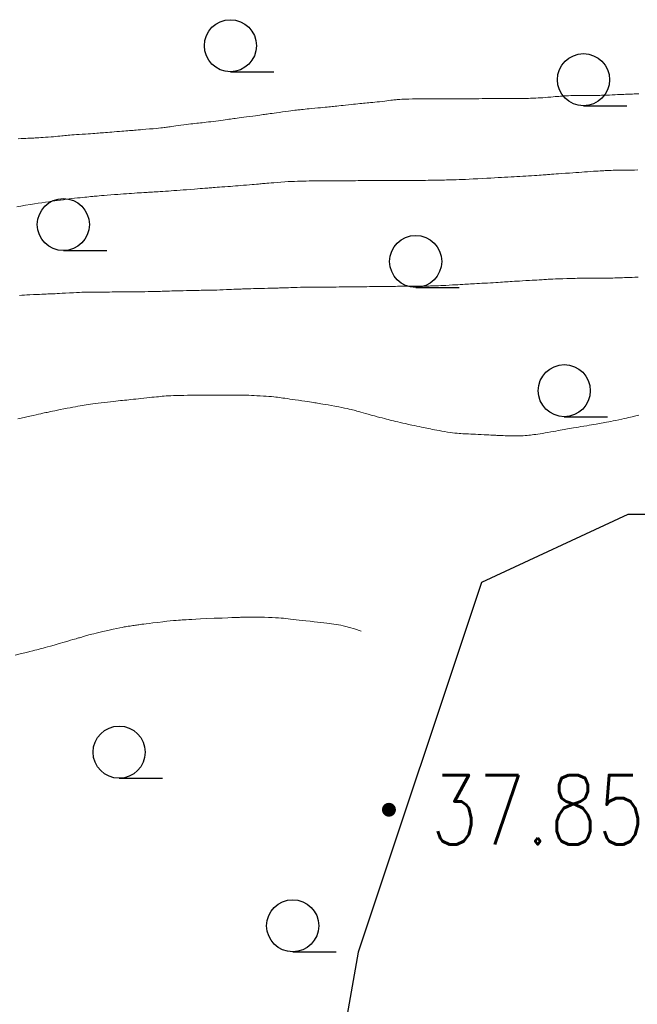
# Model space of a CAD drawing. Extents: x 39508475 to 39522402, y 3783947 to 3795549.
# Tile 30 of 256: x 39510024 to 39510041, y 3794275 to 3794303. Entities that reach past the tile are written whole.
import ezdxf
from ezdxf.enums import TextEntityAlignment as Align

# ---------------------------------------------------------------- set-up
doc = ezdxf.new("R2010")
doc.units = 0
doc.layers.get('0').update_dxf_attribs({"linetype": 'CONTINUOUS'})
for name, color, linetype in [('GCD', 1, 'CONTINUOUS'), ('JCDL_DGX', 30, 'CONTINUOUS'), ('SXSS', 5, 'CONTINUOUS'), ('ZBTZ', 3, 'CONTINUOUS')]:
    doc.layers.add(name, color=color, linetype=linetype)
doc.styles.add('HZ', font='rs', dxfattribs={"width": 0.8, "bigfont": 'hztxt'})
doc.linetypes.add('10411', pattern='A,2,[150,AAA.SHX,S=1,R=0,X=0,Y=1],2,[151,AAA.SHX,S=1,R=0,X=0,Y=3],1e-11', length=4)

# ---------------------------------------------------------------- blocks, each defined once
blk = doc.blocks.new('9330003')
at = {"color": 0}
blk.add_line((0, -0.75), (1.25, -0.75), dxfattribs=at)
blk.add_circle((0, 0), 0.75, dxfattribs=at)
blk = doc.blocks.new('gc200')
at = {"const_width": 0.2}
blk.add_lwpolyline([(-0.1, 0, 1), (0.1, 0, 1)], format="xyb", close=True, dxfattribs=at)

msp = doc.modelspace()

# ---------------------------------------------------------------- linework, layer by layer
at = {"layer": 'JCDL_DGX', "color": 42, "linetype": 'Continuous', "lineweight": 15, "true_color": 0xc28700}
for points in [[(39510023.54666, 3794300.02503), (39510023.6275, 3794300.03107), (39510023.69666, 3794300.03589), (39510023.761, 3794300.04), (39510023.81995, 3794300.04349), (39510023.86886, 3794300.046), (39510023.91148, 3794300.04766), (39510023.95197, 3794300.0487), (39510023.99224, 3794300.04972), (39510024.03404, 3794300.05132), (39510024.0814, 3794300.0537), (39510024.138, 3794300.057), (39510024.19845, 3794300.06079), (39510024.26028, 3794300.065), (39510024.32938, 3794300.07007), (39510024.41117, 3794300.07636), (39510024.49317, 3794300.0828), (39510024.56304, 3794300.08841), (39510024.62633, 3794300.09365), (39510024.689, 3794300.099), (39510024.74823, 3794300.10422), (39510024.79858, 3794300.10895), (39510024.84404, 3794300.11359), (39510024.88891, 3794300.11856), (39510024.93396, 3794300.12352), (39510024.98012, 3794300.12814), (39510025.03178, 3794300.13284), (39510025.093, 3794300.138), (39510025.15837, 3794300.14323), (39510025.22564, 3794300.1482), (39510025.30125, 3794300.15334), (39510025.39109, 3794300.15908), (39510025.4811, 3794300.16477), (39510025.55734, 3794300.16972), (39510025.62581, 3794300.17432), (39510025.693, 3794300.179), (39510025.75641, 3794300.18347), (39510025.81065, 3794300.1873), (39510025.86005, 3794300.19078), (39510025.90924, 3794300.19424), (39510025.95815, 3794300.19772), (39510026.00647, 3794300.20129), (39510026.05868, 3794300.20528), (39510026.119, 3794300.21), (39510026.18202, 3794300.21503), (39510026.2444, 3794300.2202), (39510026.31191, 3794300.226), (39510026.38998, 3794300.23288), (39510026.46753, 3794300.23972), (39510026.53305, 3794300.24539), (39510026.59168, 3794300.25033), (39510026.649, 3794300.255), (39510026.70251, 3794300.25928), (39510026.74683, 3794300.26271), (39510026.78535, 3794300.26554), (39510026.82183, 3794300.26808), (39510026.85868, 3794300.27065), (39510026.89858, 3794300.27363), (39510026.94551, 3794300.27732), (39510027.003, 3794300.282), (39510027.06695, 3794300.28727), (39510027.13818, 3794300.29319), (39510027.22393, 3794300.30037), (39510027.33052, 3794300.30933), (39510027.43679, 3794300.31839), (39510027.52138, 3794300.32595), (39510027.5904, 3794300.33261), (39510027.651, 3794300.339), (39510027.70467, 3794300.34497), (39510027.74767, 3794300.35005), (39510027.78314, 3794300.35465), (39510027.81471, 3794300.35919), (39510027.84599, 3794300.3638), (39510027.8804, 3794300.36866), (39510027.92138, 3794300.37426), (39510027.972, 3794300.381), (39510028.02723, 3794300.38836), (39510028.08553, 3794300.39624), (39510028.15262, 3794300.40544), (39510028.23361, 3794300.41664), (39510028.31557, 3794300.42792), (39510028.38627, 3794300.4374), (39510028.4514, 3794300.44583), (39510028.517, 3794300.454), (39510028.57996, 3794300.46164), (39510028.63515, 3794300.46803), (39510028.6871, 3794300.4737), (39510028.74055, 3794300.47917), (39510028.79399, 3794300.48462), (39510028.84593, 3794300.49023), (39510028.90109, 3794300.49652), (39510028.964, 3794300.504), (39510029.02921, 3794300.51191), (39510029.09302, 3794300.51985), (39510029.16128, 3794300.52855), (39510029.23954, 3794300.5387), (39510029.31749, 3794300.54889), (39510029.38457, 3794300.55769), (39510029.44616, 3794300.56581), (39510029.508, 3794300.574), (39510029.56677, 3794300.58183), (39510029.61682, 3794300.58856), (39510029.66212, 3794300.59476), (39510029.70694, 3794300.60098), (39510029.75195, 3794300.60725), (39510029.79793, 3794300.61362), (39510029.84927, 3794300.62068), (39510029.91, 3794300.629), (39510029.97502, 3794300.63789), (39510030.0425, 3794300.64711), (39510030.11894, 3794300.65754), (39510030.21027, 3794300.66998), (39510030.30123, 3794300.68239), (39510030.37625, 3794300.69266), (39510030.44105, 3794300.70157), (39510030.502, 3794300.71), (39510030.55791, 3794300.71777), (39510030.60378, 3794300.72419), (39510030.64307, 3794300.72976), (39510030.67968, 3794300.73501), (39510030.71632, 3794300.74027), (39510030.75572, 3794300.74583), (39510030.80179, 3794300.75225), (39510030.858, 3794300.76), (39510030.91964, 3794300.76848), (39510030.98611, 3794300.77762), (39510031.06402, 3794300.78832), (39510031.15922, 3794300.80139), (39510031.25436, 3794300.81439), (39510031.33203, 3794300.82479), (39510031.39804, 3794300.83337), (39510031.459, 3794300.841), (39510031.51445, 3794300.84779), (39510031.5598, 3794300.85324), (39510031.59846, 3794300.85773), (39510031.63426, 3794300.86172), (39510031.67, 3794300.8656), (39510031.7084, 3794300.86969), (39510031.75327, 3794300.87437), (39510031.808, 3794300.88), (39510031.86762, 3794300.88601), (39510031.93086, 3794300.89209), (39510032.00393, 3794300.89881), (39510032.0924, 3794300.90672), (39510032.18127, 3794300.91465), (39510032.25587, 3794300.92147), (39510032.32199, 3794300.92772), (39510032.386, 3794300.934), (39510032.44591, 3794300.93999), (39510032.49665, 3794300.94516), (39510032.54221, 3794300.94994), (39510032.58693, 3794300.95477), (39510032.63152, 3794300.95962), (39510032.67661, 3794300.96447), (39510032.72646, 3794300.96979), (39510032.785, 3794300.976), (39510032.84674, 3794300.98256), (39510032.90856, 3794300.98918), (39510032.97626, 3794300.99651), (39510033.05524, 3794301.00511), (39510033.13442, 3794301.0137), (39510033.20287, 3794301.02099), (39510033.26611, 3794301.02755), (39510033.33, 3794301.034), (39510033.39124, 3794301.04005), (39510033.44452, 3794301.0451), (39510033.49416, 3794301.04954), (39510033.54474, 3794301.05381), (39510033.59521, 3794301.05808), (39510033.64444, 3794301.06259), (39510033.69694, 3794301.06776), (39510033.757, 3794301.074), (39510033.81958, 3794301.08074), (39510033.88154, 3794301.08778), (39510033.94865, 3794301.09582), (39510034.02629, 3794301.10546), (39510034.10311, 3794301.11503), (39510034.16713, 3794301.12274), (39510034.22328, 3794301.12918), (39510034.277, 3794301.135), (39510034.32652, 3794301.14027), (39510034.36688, 3794301.14466), (39510034.40111, 3794301.14851), (39510034.43262, 3794301.15219), (39510034.46443, 3794301.15567), (39510034.49978, 3794301.15879), (39510034.54226, 3794301.16181), (39510034.595, 3794301.165), (39510034.65418, 3794301.16802), (39510034.72086, 3794301.17041), (39510034.80187, 3794301.17234), (39510034.90313, 3794301.17402), (39510035.00474, 3794301.17548), (39510035.08703, 3794301.17657), (39510035.15613, 3794301.17738), (39510035.219, 3794301.178), (39510035.27579, 3794301.17844), (39510035.32208, 3794301.17858), (39510035.36132, 3794301.17841), (39510035.39745, 3794301.17795), (39510035.43349, 3794301.17744), (39510035.47241, 3794301.17713), (39510035.51811, 3794301.17699), (39510035.574, 3794301.177), (39510035.63524, 3794301.17711), (39510035.70101, 3794301.17735), (39510035.77784, 3794301.17776), (39510035.87151, 3794301.17834), (39510035.96523, 3794301.17894), (39510036.04222, 3794301.1794), (39510036.1083, 3794301.17974), (39510036.17, 3794301.18), (39510036.22648, 3794301.18021), (39510036.27295, 3794301.18036), (39510036.31293, 3794301.18045), (39510036.35036, 3794301.1805), (39510036.38776, 3794301.18055), (39510036.42761, 3794301.18064), (39510036.47386, 3794301.18079), (39510036.53, 3794301.181), (39510036.59097, 3794301.18125), (39510036.65535, 3794301.18155), (39510036.72943, 3794301.18193), (39510036.81888, 3794301.18242), (39510036.90869, 3794301.18291), (39510036.98414, 3794301.18332), (39510037.0511, 3794301.18367), (39510037.116, 3794301.184), (39510037.17677, 3794301.1843), (39510037.22823, 3794301.18456), (39510037.27443, 3794301.18478), (39510037.31975, 3794301.185), (39510037.36496, 3794301.18521), (39510037.41074, 3794301.18544), (39510037.46142, 3794301.18569), (39510037.521, 3794301.186), (39510037.58385, 3794301.18629), (39510037.64681, 3794301.18651), (39510037.71576, 3794301.18665), (39510037.7962, 3794301.18673), (39510037.87694, 3794301.18689), (39510037.94699, 3794301.18728), (39510038.01201, 3794301.18798), (39510038.078, 3794301.189), (39510038.14142, 3794301.19011), (39510038.19678, 3794301.19113), (39510038.2486, 3794301.19215), (39510038.30161, 3794301.19326), (39510038.35457, 3794301.19456), (39510038.40618, 3794301.19632), (39510038.46116, 3794301.19875), (39510038.524, 3794301.202), (39510038.58948, 3794301.20579), (39510038.65438, 3794301.21026), (39510038.72471, 3794301.21589), (39510038.80614, 3794301.22307), (39510038.88672, 3794301.23028), (39510038.95385, 3794301.23605), (39510039.01271, 3794301.24079), (39510039.069, 3794301.245), (39510039.12089, 3794301.24879), (39510039.16322, 3794301.25197), (39510039.19916, 3794301.25479), (39510039.23231, 3794301.25751), (39510039.26573, 3794301.2601), (39510039.30273, 3794301.26241), (39510039.34706, 3794301.26465), (39510039.402, 3794301.267), (39510039.46355, 3794301.26922), (39510039.53273, 3794301.27095), (39510039.61664, 3794301.27232), (39510039.72139, 3794301.27347), (39510039.82633, 3794301.27449), (39510039.91093, 3794301.27537), (39510039.98144, 3794301.27618), (39510040.045, 3794301.277), (39510040.10223, 3794301.27772), (39510040.14895, 3794301.27817), (39510040.18867, 3794301.27835), (39510040.22535, 3794301.27832), (39510040.26168, 3794301.27835), (39510040.30013, 3794301.27876), (39510040.34444, 3794301.27963), (39510040.398, 3794301.281), (39510040.45547, 3794301.28272), (39510040.51447, 3794301.28489), (39510040.58063, 3794301.28778), (39510040.65912, 3794301.29156), (39510040.73813, 3794301.29542), (39510040.80624, 3794301.29862), (39510040.86892, 3794301.30139), (39510040.932, 3794301.304), (39510040.99231, 3794301.30644), (39510041.04459, 3794301.30858), (39510041.09307, 3794301.31057), (39510041.14221, 3794301.3126), (39510041.19148, 3794301.31458), (39510041.24038, 3794301.31638), (39510041.29347, 3794301.31813), (39510041.355, 3794301.32), (39510041.41965, 3794301.32183)], [(39510041.39331, 3794299.12877), (39510041.303, 3794299.128), (39510041.21517, 3794299.12716), (39510041.1344, 3794299.12633), (39510041.0537, 3794299.12543), (39510040.96611, 3794299.12439), (39510040.88085, 3794299.12327), (39510040.80892, 3794299.12207), (39510040.74468, 3794299.12068), (39510040.682, 3794299.119), (39510040.62369, 3794299.11727), (39510040.57587, 3794299.11571), (39510040.53493, 3794299.1142), (39510040.49681, 3794299.11259), (39510040.4587, 3794299.11085), (39510040.41782, 3794299.1088), (39510040.37012, 3794299.10625), (39510040.312, 3794299.103), (39510040.24956, 3794299.09934), (39510040.18564, 3794299.09522), (39510040.11415, 3794299.09024), (39510040.02948, 3794299.08401), (39510039.94256, 3794299.07756), (39510039.86261, 3794299.07174), (39510039.78273, 3794299.06606), (39510039.696, 3794299.06), (39510039.60696, 3794299.05384), (39510039.51841, 3794299.04774), (39510039.42209, 3794299.04116), (39510039.31027, 3794299.03355), (39510039.20051, 3794299.02607), (39510039.1119, 3794299.01997), (39510039.0379, 3794299.01478), (39510038.971, 3794299.01), (39510038.91101, 3794299.00564), (39510038.86297, 3794299.00205), (39510038.82335, 3794298.99896), (39510038.78811, 3794298.99605), (39510038.75317, 3794298.99319), (39510038.71468, 3794298.99024), (39510038.66876, 3794298.98693), (39510038.612, 3794298.983), (39510038.55064, 3794298.97885), (39510038.48744, 3794298.97474), (39510038.41633, 3794298.97027), (39510038.33179, 3794298.9651), (39510038.24487, 3794298.95982), (39510038.16487, 3794298.95499), (39510038.08489, 3794298.95019), (39510037.998, 3794298.945), (39510037.91055, 3794298.93979), (39510037.82845, 3794298.93494), (39510037.74445, 3794298.93002), (39510037.65145, 3794298.9246), (39510037.55677, 3794298.91913), (39510037.46648, 3794298.91401), (39510037.3725, 3794298.90878), (39510037.267, 3794298.903), (39510037.1573, 3794298.89703), (39510037.04758, 3794298.89107), (39510036.92757, 3794298.88458), (39510036.7877, 3794298.87702), (39510036.64904, 3794298.86964), (39510036.53362, 3794298.8638), (39510036.43254, 3794298.85909), (39510036.336, 3794298.855), (39510036.24525, 3794298.85141), (39510036.16593, 3794298.84855), (39510036.09155, 3794298.84622), (39510036.01533, 3794298.84417), (39510035.94217, 3794298.84233), (39510035.8793, 3794298.84077), (39510035.82171, 3794298.83937), (39510035.764, 3794298.838), (39510035.70995, 3794298.83675), (39510035.66607, 3794298.83578), (39510035.6291, 3794298.83504), (39510035.59532, 3794298.83444), (39510035.56116, 3794298.83389), (39510035.52275, 3794298.83334), (39510035.47617, 3794298.83272), (39510035.418, 3794298.832), (39510035.35292, 3794298.83126), (39510035.28039, 3794298.83059), (39510035.19302, 3794298.82993), (39510035.08437, 3794298.82921), (39510034.97375, 3794298.82852), (39510034.87895, 3794298.82795), (39510034.7924, 3794298.82746), (39510034.706, 3794298.827), (39510034.62217, 3794298.82658), (39510034.54526, 3794298.82625), (39510034.46865, 3794298.82598), (39510034.3857, 3794298.82575), (39510034.30503, 3794298.82554), (39510034.23699, 3794298.82536), (39510034.17624, 3794298.82518), (39510034.117, 3794298.825), (39510034.06191, 3794298.82483), (39510034.01678, 3794298.82471), (39510033.97821, 3794298.82461), (39510033.94236, 3794298.82455), (39510033.90653, 3794298.82448), (39510033.868, 3794298.82437), (39510033.82295, 3794298.82421), (39510033.768, 3794298.824), (39510033.70892, 3794298.82375), (39510033.6484, 3794298.82345), (39510033.58065, 3794298.82308), (39510033.50037, 3794298.8226), (39510033.41789, 3794298.82211), (39510033.34188, 3794298.82171), (39510033.26578, 3794298.82135), (39510033.183, 3794298.821), (39510033.09795, 3794298.82069), (39510033.01331, 3794298.82044), (39510032.9212, 3794298.82025), (39510032.81423, 3794298.8201), (39510032.70904, 3794298.81993), (39510032.62366, 3794298.81971), (39510032.55173, 3794298.81941), (39510032.486, 3794298.819), (39510032.42674, 3794298.81857), (39510032.3791, 3794298.8182), (39510032.33957, 3794298.81785), (39510032.30413, 3794298.8175), (39510032.2689, 3794298.8171), (39510032.23016, 3794298.81658), (39510032.184, 3794298.8159), (39510032.127, 3794298.815), (39510032.06532, 3794298.81405), (39510032.00156, 3794298.81317), (39510031.92961, 3794298.81229), (39510031.84388, 3794298.81133), (39510031.75572, 3794298.81011), (39510031.67468, 3794298.80829), (39510031.59377, 3794298.80564), (39510031.506, 3794298.802), (39510031.41584, 3794298.79771), (39510031.32596, 3794298.79264), (39510031.22799, 3794298.78625), (39510031.11407, 3794298.77809), (39510031.00223, 3794298.76983), (39510030.91204, 3794298.76308), (39510030.83684, 3794298.75733), (39510030.769, 3794298.752), (39510030.7082, 3794298.7471), (39510030.65943, 3794298.74295), (39510030.61912, 3794298.73922), (39510030.58315, 3794298.73555), (39510030.54757, 3794298.73189), (39510030.5087, 3794298.72814), (39510030.46266, 3794298.72395), (39510030.406, 3794298.719), (39510030.34473, 3794298.71374), (39510030.28139, 3794298.7084), (39510030.20988, 3794298.70247), (39510030.12464, 3794298.69549), (39510030.03785, 3794298.68842), (39510029.96048, 3794298.68217), (39510029.88608, 3794298.6762), (39510029.808, 3794298.67), (39510029.73012, 3794298.66385), (39510029.65648, 3794298.65812), (39510029.58053, 3794298.65228), (39510029.49589, 3794298.64586), (39510029.41286, 3794298.63958), (39510029.34292, 3794298.63429), (39510029.28062, 3794298.62958), (39510029.22, 3794298.625), (39510029.16378, 3794298.62076), (39510029.11802, 3794298.61734), (39510029.07929, 3794298.61449), (39510029.04373, 3794298.61192), (39510029.00774, 3794298.6093), (39510028.96745, 3794298.60631), (39510028.91873, 3794298.60263), (39510028.858, 3794298.598), (39510028.79014, 3794298.59276), (39510028.71462, 3794298.58682), (39510028.62375, 3794298.57955), (39510028.51084, 3794298.57043), (39510028.39597, 3794298.56119), (39510028.29768, 3794298.55345), (39510028.20816, 3794298.5466), (39510028.119, 3794298.54), (39510028.03261, 3794298.53372), (39510027.95349, 3794298.52809), (39510027.87483, 3794298.52264), (39510027.78981, 3794298.51689), (39510027.70719, 3794298.51137), (39510027.63755, 3794298.50679), (39510027.57547, 3794298.50279), (39510027.515, 3794298.499), (39510027.45879, 3794298.49556), (39510027.41272, 3794298.49288), (39510027.37331, 3794298.49078), (39510027.33666, 3794298.48903), (39510027.30007, 3794298.48727), (39510027.26094, 3794298.48516), (39510027.2154, 3794298.48247), (39510027.16, 3794298.479), (39510027.10066, 3794298.47518), (39510027.04032, 3794298.47114), (39510026.97326, 3794298.46648), (39510026.8942, 3794298.46087), (39510026.813, 3794298.45504), (39510026.7379, 3794298.4496), (39510026.6624, 3794298.44408), (39510026.58, 3794298.438), (39510026.49515, 3794298.4317), (39510026.41044, 3794298.42535), (39510026.31797, 3794298.41835), (39510026.21035, 3794298.41015), (39510026.1045, 3794298.40203), (39510026.01873, 3794298.39531), (39510025.94665, 3794298.38949), (39510025.881, 3794298.384), (39510025.82187, 3794298.37897), (39510025.77428, 3794298.37486), (39510025.73473, 3794298.37137), (39510025.69918, 3794298.36816), (39510025.66392, 3794298.36488), (39510025.62547, 3794298.36118), (39510025.57996, 3794298.35666), (39510025.524, 3794298.351), (39510025.46372, 3794298.34484), (39510025.40198, 3794298.33843), (39510025.33291, 3794298.33116), (39510025.25107, 3794298.32247), (39510025.16707, 3794298.31339), (39510025.08983, 3794298.30463), (39510025.0127, 3794298.29543), (39510024.929, 3794298.285), (39510024.84492, 3794298.27425), (39510024.76637, 3794298.26384), (39510024.68644, 3794298.25281), (39510024.59835, 3794298.24027), (39510024.50859, 3794298.2273), (39510024.42241, 3794298.21469), (39510024.33204, 3794298.20129), (39510024.23, 3794298.186), (39510024.12344, 3794298.16983), (39510024.0161, 3794298.15315), (39510023.8979, 3794298.13433), (39510023.75943, 3794298.11193), (39510023.62199, 3794298.08963), (39510023.50762, 3794298.07117)], [(39510041.4035, 3794296.042), (39510041.30924, 3794296.03868), (39510041.2286, 3794296.03589), (39510041.15515, 3794296.03341), (39510041.082, 3794296.031), (39510041.01253, 3794296.02872), (39510040.95291, 3794296.02675), (39510040.89836, 3794296.02493), (39510040.8438, 3794296.02309), (39510040.78935, 3794296.02132), (39510040.7352, 3794296.0198), (39510040.67633, 3794296.01841), (39510040.608, 3794296.017), (39510040.53622, 3794296.0157), (39510040.46439, 3794296.01468), (39510040.38578, 3794296.01388), (39510040.29412, 3794296.01321), (39510040.20297, 3794296.01261), (39510040.12632, 3794296.01207), (39510040.05817, 3794296.01155), (39510039.992, 3794296.011), (39510039.93038, 3794296.01052), (39510039.87932, 3794296.01025), (39510039.83491, 3794296.01018), (39510039.79281, 3794296.01031), (39510039.75043, 3794296.01036), (39510039.70492, 3794296.01003), (39510039.65178, 3794296.00925), (39510039.587, 3794296.008), (39510039.5156, 3794296.00639), (39510039.43759, 3794296.00429), (39510039.34515, 3794296.00144), (39510039.23138, 3794295.99767), (39510039.11774, 3794295.99375), (39510039.02584, 3794295.99035), (39510038.94885, 3794295.9872), (39510038.879, 3794295.984), (39510038.81604, 3794295.9809), (39510038.76492, 3794295.97813), (39510038.72185, 3794295.97544), (39510038.68249, 3794295.97261), (39510038.64331, 3794295.96972), (39510038.60091, 3794295.96684), (39510038.55105, 3794295.96368), (39510038.49, 3794295.96), (39510038.42346, 3794295.95609), (39510038.35301, 3794295.95205), (39510038.27173, 3794295.9475), (39510038.17342, 3794295.94208), (39510038.07446, 3794295.93661), (39510037.99071, 3794295.93187), (39510037.91561, 3794295.92747), (39510037.842, 3794295.923), (39510037.77256, 3794295.91869), (39510037.7131, 3794295.91486), (39510037.65887, 3794295.91121), (39510037.60481, 3794295.9074), (39510037.55089, 3794295.9036), (39510037.49723, 3794295.89998), (39510037.43883, 3794295.89622), (39510037.371, 3794295.892), (39510037.30004, 3794295.88768), (39510037.22985, 3794295.88352), (39510037.15395, 3794295.87916), (39510037.06621, 3794295.87422), (39510036.9784, 3794295.86931), (39510036.90227, 3794295.86504), (39510036.83164, 3794295.86106), (39510036.76, 3794295.857), (39510036.69133, 3794295.8531), (39510036.63184, 3794295.84973), (39510036.57673, 3794295.8466), (39510036.52091, 3794295.84344), (39510036.465, 3794295.84028), (39510036.40959, 3794295.83718), (39510036.34954, 3794295.83384), (39510036.28, 3794295.83), (39510036.20682, 3794295.82595), (39510036.13307, 3794295.8218), (39510036.05183, 3794295.81718), (39510035.95662, 3794295.81171), (39510035.86216, 3794295.80636), (39510035.7837, 3794295.80216), (39510035.7152, 3794295.79883), (39510035.65, 3794295.796), (39510035.58999, 3794295.79357), (39510035.54099, 3794295.7917), (39510035.49932, 3794295.79028), (39510035.46081, 3794295.78915), (39510035.42202, 3794295.78814), (39510035.37925, 3794295.78717), (39510035.32817, 3794295.78615), (39510035.265, 3794295.785), (39510035.19437, 3794295.78391), (39510035.11526, 3794295.78311), (39510035.01959, 3794295.78255), (39510034.90035, 3794295.78217), (39510034.78103, 3794295.78182), (39510034.68508, 3794295.78137), (39510034.60544, 3794295.78078), (39510034.534, 3794295.78), (39510034.46991, 3794295.77916), (39510034.41786, 3794295.77835), (39510034.37397, 3794295.77748), (39510034.33385, 3794295.77649), (39510034.29405, 3794295.7755), (39510034.25137, 3794295.77464), (39510034.20161, 3794295.77383), (39510034.141, 3794295.773), (39510034.07553, 3794295.77221), (39510034.00753, 3794295.77154), (39510033.93044, 3794295.77094), (39510033.83829, 3794295.77035), (39510033.74536, 3794295.76977), (39510033.66535, 3794295.76922), (39510033.59185, 3794295.76864), (39510033.518, 3794295.768), (39510033.44737, 3794295.76736), (39510033.38594, 3794295.76678), (39510033.32874, 3794295.76624), (39510033.27049, 3794295.76566), (39510033.21219, 3794295.76508), (39510033.15482, 3794295.76448), (39510033.09309, 3794295.7638), (39510033.022, 3794295.763), (39510032.94782, 3794295.76212), (39510032.87449, 3794295.76117), (39510032.79524, 3794295.76003), (39510032.70365, 3794295.75864), (39510032.61224, 3794295.75727), (39510032.53359, 3794295.75626), (39510032.46142, 3794295.75553), (39510032.389, 3794295.755), (39510032.32007, 3794295.75465), (39510032.26103, 3794295.7546), (39510032.20717, 3794295.75487), (39510032.15344, 3794295.75546), (39510032.09963, 3794295.75601), (39510032.04545, 3794295.75613), (39510031.98582, 3794295.75579), (39510031.916, 3794295.755), (39510031.84186, 3794295.75389), (39510031.76601, 3794295.75237), (39510031.68123, 3794295.75026), (39510031.58087, 3794295.74742), (39510031.48122, 3794295.7445), (39510031.39914, 3794295.74208), (39510031.32839, 3794295.73998), (39510031.262, 3794295.738), (39510031.20129, 3794295.73615), (39510031.15187, 3794295.73453), (39510031.11006, 3794295.73303), (39510031.07166, 3794295.73149), (39510031.03312, 3794295.72996), (39510030.99075, 3794295.72845), (39510030.9403, 3794295.72684), (39510030.878, 3794295.725), (39510030.80881, 3794295.72307), (39510030.73248, 3794295.72116), (39510030.64128, 3794295.71908), (39510030.52846, 3794295.71667), (39510030.41538, 3794295.71424), (39510030.3232, 3794295.7121), (39510030.24501, 3794295.71008), (39510030.173, 3794295.708), (39510030.10747, 3794295.70598), (39510030.05362, 3794295.70423), (39510030.00737, 3794295.70258), (39510029.96414, 3794295.7009), (39510029.92113, 3794295.69918), (39510029.87565, 3794295.6974), (39510029.82328, 3794295.69539), (39510029.76, 3794295.693), (39510029.69191, 3794295.69038), (39510029.62145, 3794295.68752), (39510029.54186, 3794295.68414), (39510029.44694, 3794295.67999), (39510029.35142, 3794295.67588), (39510029.26952, 3794295.67267), (39510029.19471, 3794295.67013), (39510029.12, 3794295.668), (39510029.04885, 3794295.66622), (39510028.9874, 3794295.66501), (39510028.93071, 3794295.66431), (39510028.87352, 3794295.66401), (39510028.81628, 3794295.66375), (39510028.75942, 3794295.66321), (39510028.69765, 3794295.66231), (39510028.626, 3794295.661), (39510028.55078, 3794295.65949), (39510028.47559, 3794295.65786), (39510028.39341, 3794295.65593), (39510028.29767, 3794295.65357), (39510028.20218, 3794295.65115), (39510028.12094, 3794295.64903), (39510028.04752, 3794295.64704), (39510027.975, 3794295.645), (39510027.90656, 3794295.64299), (39510027.84848, 3794295.64112), (39510027.79618, 3794295.63924), (39510027.7447, 3794295.63719), (39510027.69325, 3794295.63516), (39510027.64105, 3794295.63338), (39510027.58315, 3794295.63171), (39510027.515, 3794295.63), (39510027.44284, 3794295.62835), (39510027.36988, 3794295.62691), (39510027.28926, 3794295.62557), (39510027.19459, 3794295.6242), (39510027.09977, 3794295.62291), (39510027.01862, 3794295.62183), (39510026.94468, 3794295.6209), (39510026.871, 3794295.62), (39510026.80095, 3794295.61918), (39510026.74062, 3794295.61854), (39510026.68516, 3794295.61802), (39510026.62942, 3794295.61757), (39510026.57386, 3794295.61716), (39510026.5191, 3794295.61678), (39510026.46007, 3794295.61641), (39510026.392, 3794295.616), (39510026.32092, 3794295.61563), (39510026.25059, 3794295.6154), (39510026.17449, 3794295.6153), (39510026.08648, 3794295.61531), (39510025.99896, 3794295.61528), (39510025.92469, 3794295.61508), (39510025.85782, 3794295.61466), (39510025.792, 3794295.614), (39510025.73028, 3794295.61329), (39510025.6788, 3794295.61269), (39510025.63358, 3794295.61214), (39510025.59024, 3794295.61159), (39510025.54652, 3794295.61089), (39510025.49989, 3794295.60982), (39510025.44575, 3794295.60822), (39510025.38, 3794295.606), (39510025.30758, 3794295.60326), (39510025.22838, 3794295.59969), (39510025.13447, 3794295.59491), (39510025.01884, 3794295.58858), (39510024.90357, 3794295.58219), (39510024.81104, 3794295.57722), (39510024.73446, 3794295.57329), (39510024.666, 3794295.57), (39510024.60482, 3794295.56718), (39510024.55557, 3794295.565), (39510024.51462, 3794295.56333), (39510024.47781, 3794295.56197), (39510024.44119, 3794295.56061), (39510024.40096, 3794295.55895), (39510024.35309, 3794295.55679), (39510024.294, 3794295.554), (39510024.22919, 3794295.5509), (39510024.15982, 3794295.54759), (39510024.07905, 3794295.54375), (39510023.98075, 3794295.53908), (39510023.88167, 3794295.53423), (39510023.79799, 3794295.52969), (39510023.72314, 3794295.52508), (39510023.65, 3794295.52), (39510023.58104, 3794295.51486)], [(39510041.42541, 3794292.07303), (39510041.3791, 3794292.06096), (39510041.3396, 3794292.05088), (39510041.30297, 3794292.04179), (39510041.26647, 3794292.03288), (39510041.22748, 3794292.02354), (39510041.18213, 3794292.01285), (39510041.127, 3794292), (39510041.0673, 3794291.98622), (39510041.0048, 3794291.97206), (39510040.93343, 3794291.95618), (39510040.84769, 3794291.93732), (39510040.76141, 3794291.91852), (39510040.68798, 3794291.90286), (39510040.6216, 3794291.88913), (39510040.556, 3794291.876), (39510040.49391, 3794291.86384), (39510040.44069, 3794291.85374), (39510040.39212, 3794291.84493), (39510040.34363, 3794291.83656), (39510040.29508, 3794291.82831), (39510040.2463, 3794291.81998), (39510040.19269, 3794291.81079), (39510040.13, 3794291.8), (39510040.06393, 3794291.7887), (39510039.99764, 3794291.77758), (39510039.92491, 3794291.7656), (39510039.83996, 3794291.75182), (39510039.75483, 3794291.738), (39510039.68145, 3794291.72593), (39510039.61394, 3794291.7146), (39510039.546, 3794291.703), (39510039.4811, 3794291.69179), (39510039.42498, 3794291.68195), (39510039.37312, 3794291.67267), (39510039.32071, 3794291.66311), (39510039.26833, 3794291.65355), (39510039.21656, 3794291.64423), (39510039.16063, 3794291.63432), (39510039.096, 3794291.623), (39510039.02845, 3794291.61116), (39510038.96154, 3794291.59929), (39510038.88906, 3794291.58628), (39510038.80518, 3794291.57109), (39510038.72146, 3794291.55611), (39510038.64959, 3794291.5439), (39510038.58381, 3794291.53354), (39510038.518, 3794291.524), (39510038.45542, 3794291.51527), (39510038.40179, 3794291.50793), (39510038.35284, 3794291.50143), (39510038.30398, 3794291.49513), (39510038.25511, 3794291.4893), (39510038.20617, 3794291.48458), (39510038.15256, 3794291.48062), (39510038.09, 3794291.477), (39510038.02388, 3794291.47402), (39510037.95689, 3794291.47246), (39510037.88268, 3794291.47227), (39510037.79541, 3794291.47333), (39510037.70871, 3794291.47481), (39510037.6367, 3794291.47617), (39510037.57384, 3794291.47753), (39510037.514, 3794291.479), (39510037.45878, 3794291.48054), (39510037.41328, 3794291.48216), (39510037.37401, 3794291.48402), (39510037.33714, 3794291.48626), (39510037.30025, 3794291.48862), (39510037.26094, 3794291.49089), (39510037.21535, 3794291.49328), (39510037.16, 3794291.496), (39510037.10006, 3794291.49886), (39510037.03722, 3794291.5018), (39510036.96535, 3794291.5051), (39510036.87895, 3794291.50901), (39510036.79175, 3794291.513), (39510036.71692, 3794291.51663), (39510036.64847, 3794291.52019), (39510036.58, 3794291.524), (39510036.51466, 3794291.52765), (39510036.45793, 3794291.53062), (39510036.40523, 3794291.53312), (39510036.3517, 3794291.5354), (39510036.29814, 3794291.53801), (39510036.24538, 3794291.5417), (39510036.18853, 3794291.54692), (39510036.123, 3794291.554), (39510036.0546, 3794291.56214), (39510035.98697, 3794291.57137), (39510035.91387, 3794291.58261), (39510035.82938, 3794291.5967), (39510035.74499, 3794291.61117), (39510035.67225, 3794291.62384), (39510035.60533, 3794291.63576), (39510035.538, 3794291.648), (39510035.47383, 3794291.65989), (39510035.4188, 3794291.6705), (39510035.36849, 3794291.6807), (39510035.31821, 3794291.69141), (39510035.26783, 3794291.70231), (39510035.21712, 3794291.7132), (39510035.16132, 3794291.72512), (39510035.096, 3794291.739), (39510035.027, 3794291.75367), (39510034.95737, 3794291.76852), (39510034.88055, 3794291.78497), (39510034.79047, 3794291.80431), (39510034.7003, 3794291.8238), (39510034.62316, 3794291.84081), (39510034.55293, 3794291.85672), (39510034.483, 3794291.873), (39510034.41665, 3794291.88868), (39510034.35986, 3794291.90234), (39510034.3081, 3794291.91509), (39510034.25652, 3794291.92811), (39510034.20494, 3794291.94129), (39510034.15318, 3794291.95467), (39510034.09637, 3794291.96952), (39510034.03, 3794291.987), (39510033.95983, 3794292.00569), (39510033.88877, 3794292.02507), (39510033.8101, 3794292.04701), (39510033.7176, 3794292.07321), (39510033.62553, 3794292.09931), (39510033.54848, 3794292.12084), (39510033.48049, 3794292.13947), (39510033.415, 3794292.157), (39510033.35424, 3794292.17315), (39510033.30402, 3794292.18658), (39510033.26051, 3794292.19831), (39510033.21944, 3794292.20949), (39510033.17811, 3794292.2205), (39510033.13363, 3794292.23157), (39510033.08156, 3794292.24375), (39510033.018, 3794292.258), (39510032.94799, 3794292.27315), (39510032.87174, 3794292.28871), (39510032.78159, 3794292.30617), (39510032.67082, 3794292.32689), (39510032.56011, 3794292.34731), (39510032.47019, 3794292.36364), (39510032.39436, 3794292.37708), (39510032.325, 3794292.389), (39510032.26218, 3794292.39954), (39510032.2109, 3794292.40781), (39510032.16731, 3794292.41439), (39510032.12705, 3794292.41997), (39510032.08698, 3794292.42543), (39510032.04403, 3794292.43151), (39510031.99397, 3794292.43886), (39510031.933, 3794292.448), (39510031.86685, 3794292.45802), (39510031.7973, 3794292.46866), (39510031.71758, 3794292.48098), (39510031.62158, 3794292.4959), (39510031.52504, 3794292.51083), (39510031.4433, 3794292.52318), (39510031.36995, 3794292.53388), (39510031.298, 3794292.544), (39510031.23021, 3794292.55341), (39510031.17249, 3794292.56145), (39510031.12025, 3794292.56876), (39510031.06858, 3794292.57603), (39510031.01685, 3794292.58304), (39510030.96442, 3794292.58935), (39510030.90633, 3794292.59548), (39510030.838, 3794292.602), (39510030.76566, 3794292.60837), (39510030.69253, 3794292.61394), (39510030.6117, 3794292.6192), (39510030.51679, 3794292.6246), (39510030.42167, 3794292.62968), (39510030.34009, 3794292.63374), (39510030.26552, 3794292.63706), (39510030.191, 3794292.64), (39510030.12005, 3794292.64253), (39510030.0589, 3794292.64432), (39510030.00263, 3794292.64548), (39510029.94602, 3794292.64616), (39510029.8895, 3794292.64665), (39510029.83355, 3794292.64709), (39510029.77302, 3794292.64753), (39510029.703, 3794292.648), (39510029.62959, 3794292.64838), (39510029.55631, 3794292.64846), (39510029.47631, 3794292.64824), (39510029.38319, 3794292.6477), (39510029.29068, 3794292.64711), (39510029.21295, 3794292.64665), (39510029.14393, 3794292.64629), (39510029.077, 3794292.646), (39510029.01475, 3794292.64577), (39510028.96329, 3794292.64562), (39510028.91869, 3794292.64557), (39510028.87658, 3794292.64558), (39510028.83415, 3794292.64555), (39510028.78837, 3794292.6453), (39510028.73466, 3794292.64479), (39510028.669, 3794292.644), (39510028.59676, 3794292.64308), (39510028.51834, 3794292.64207), (39510028.42592, 3794292.64088), (39510028.31256, 3794292.63942), (39510028.19858, 3794292.6377), (39510028.10381, 3794292.63554), (39510028.02097, 3794292.63271), (39510027.942, 3794292.629), (39510027.86852, 3794292.62499), (39510027.80632, 3794292.62099), (39510027.75049, 3794292.61664), (39510027.69574, 3794292.61158), (39510027.6415, 3794292.6063), (39510027.58759, 3794292.60109), (39510027.52899, 3794292.59548), (39510027.461, 3794292.589), (39510027.39027, 3794292.58215), (39510027.32136, 3794292.57514), (39510027.248, 3794292.56729), (39510027.16418, 3794292.55799), (39510027.08016, 3794292.5486), (39510027.00608, 3794292.54043), (39510026.93581, 3794292.53279), (39510026.863, 3794292.525), (39510026.79236, 3794292.51751), (39510026.73024, 3794292.51099), (39510026.67154, 3794292.50492), (39510026.61091, 3794292.49874), (39510026.55003, 3794292.49249), (39510026.49036, 3794292.48618), (39510026.42641, 3794292.4792), (39510026.353, 3794292.471), (39510026.27648, 3794292.46239), (39510026.20085, 3794292.45386), (39510026.11913, 3794292.44461), (39510026.02471, 3794292.4339), (39510025.93033, 3794292.42302), (39510025.8487, 3794292.41314), (39510025.77325, 3794292.40342), (39510025.697, 3794292.393), (39510025.62404, 3794292.38272), (39510025.56098, 3794292.37352), (39510025.50273, 3794292.36464), (39510025.4439, 3794292.35527), (39510025.38507, 3794292.34566), (39510025.32685, 3794292.33585), (39510025.26386, 3794292.32492), (39510025.191, 3794292.312), (39510025.11445, 3794292.29815), (39510025.03759, 3794292.28372), (39510024.9532, 3794292.26731), (39510024.85456, 3794292.24765), (39510024.75672, 3794292.22798), (39510024.6753, 3794292.21152), (39510024.60403, 3794292.19699), (39510024.536, 3794292.183), (39510024.47328, 3794292.17001), (39510024.42197, 3794292.15924), (39510024.3782, 3794292.14987), (39510024.33762, 3794292.14099), (39510024.29677, 3794292.13197), (39510024.25196, 3794292.12211), (39510024.19869, 3794292.11041), (39510024.133, 3794292.096), (39510024.05971, 3794292.07994), (39510023.97791, 3794292.06202), (39510023.87925, 3794292.04043), (39510023.75649, 3794292.01359), (39510023.63387, 3794291.98664), (39510023.53571, 3794291.96469)], [(39510033.42614, 3794285.8525), (39510033.23594, 3794285.91254), (39510033.09247, 3794285.95602), (39510032.98616, 3794285.98563), (39510032.905, 3794286.005), (39510032.83526, 3794286.01957), (39510032.77184, 3794286.03119), (39510032.70931, 3794286.04068), (39510032.64222, 3794286.04904), (39510032.57383, 3794286.05704), (39510032.50642, 3794286.06519), (39510032.43377, 3794286.07428), (39510032.35, 3794286.085), (39510032.26162, 3794286.0962), (39510032.17166, 3794286.10709), (39510032.07159, 3794286.11865), (39510031.95351, 3794286.13184), (39510031.83513, 3794286.1449), (39510031.73388, 3794286.15602), (39510031.64173, 3794286.16607), (39510031.55, 3794286.176), (39510031.46302, 3794286.1855), (39510031.38867, 3794286.19395), (39510031.32105, 3794286.20205), (39510031.25379, 3794286.21053), (39510031.18634, 3794286.21865), (39510031.11795, 3794286.22541), (39510031.04217, 3794286.23134), (39510030.953, 3794286.237), (39510030.85703, 3794286.24205), (39510030.75569, 3794286.24567), (39510030.63908, 3794286.2481), (39510030.49828, 3794286.24962), (39510030.36007, 3794286.25065), (39510030.25316, 3794286.2512), (39510030.17013, 3794286.25131), (39510030.102, 3794286.251), (39510030.04449, 3794286.2505), (39510030.00133, 3794286.24986), (39510029.96966, 3794286.24902), (39510029.94589, 3794286.24792), (39510029.92164, 3794286.24665), (39510029.88818, 3794286.24517), (39510029.84165, 3794286.24333), (39510029.779, 3794286.241), (39510029.69789, 3794286.23795), (39510029.58201, 3794286.23344), (39510029.41769, 3794286.2269), (39510029.19439, 3794286.21794), (39510028.96849, 3794286.20872), (39510028.79441, 3794286.20121), (39510028.66012, 3794286.19485), (39510028.551, 3794286.189), (39510028.45799, 3794286.1837), (39510028.38417, 3794286.17937), (39510028.32422, 3794286.1757), (39510028.2719, 3794286.17231), (39510028.22057, 3794286.16872), (39510028.16431, 3794286.16428), (39510028.09744, 3794286.15851), (39510028.015, 3794286.151), (39510027.92399, 3794286.14229), (39510027.82494, 3794286.13198), (39510027.70792, 3794286.11899), (39510027.5642, 3794286.10238), (39510027.42267, 3794286.08579), (39510027.31389, 3794286.07283), (39510027.23037, 3794286.0626), (39510027.163, 3794286.054), (39510027.1056, 3794286.04646), (39510027.05957, 3794286.04019), (39510027.02153, 3794286.03473), (39510026.98758, 3794286.02953), (39510026.95527, 3794286.02446), (39510026.92334, 3794286.01948), (39510026.88884, 3794286.01414), (39510026.849, 3794286.008), (39510026.80918, 3794286.00192), (39510026.7748, 3794285.9968), (39510026.74307, 3794285.99224), (39510026.71105, 3794285.98781), (39510026.67753, 3794285.98296), (39510026.64014, 3794285.9768), (39510026.59507, 3794285.96867), (39510026.539, 3794285.958), (39510026.47245, 3794285.94472), (39510026.38801, 3794285.92678), (39510026.27631, 3794285.90212), (39510026.12977, 3794285.86912), (39510025.98325, 3794285.83584), (39510025.87163, 3794285.81014), (39510025.78733, 3794285.79025), (39510025.721, 3794285.774), (39510025.66518, 3794285.75995), (39510025.62034, 3794285.74833), (39510025.58321, 3794285.73824), (39510025.54999, 3794285.72869), (39510025.51835, 3794285.71944), (39510025.4872, 3794285.71045), (39510025.45365, 3794285.7009), (39510025.415, 3794285.69), (39510025.37643, 3794285.67913), (39510025.34322, 3794285.6697), (39510025.3127, 3794285.66092), (39510025.28203, 3794285.65201), (39510025.2499, 3794285.64265), (39510025.21389, 3794285.63221), (39510025.17032, 3794285.61964), (39510025.116, 3794285.604), (39510025.05174, 3794285.58547), (39510024.97086, 3794285.56202), (39510024.86442, 3794285.53105), (39510024.72517, 3794285.49047), (39510024.58529, 3794285.4498), (39510024.47647, 3794285.41851), (39510024.39109, 3794285.39445), (39510024.32, 3794285.375), (39510024.2591, 3794285.35868), (39510024.21202, 3794285.34637), (39510024.17547, 3794285.33726), (39510024.14551, 3794285.33031), (39510024.11519, 3794285.32334), (39510024.07731, 3794285.31413), (39510024.02771, 3794285.30162), (39510023.963, 3794285.285), (39510023.88419, 3794285.26458), (39510023.78165, 3794285.23782), (39510023.64386, 3794285.20169), (39510023.46157, 3794285.15379)]]:
    msp.add_lwpolyline(points, dxfattribs=at)
at = {"layer": 'SXSS', "linetype": '10411', "flags": 128}
msp.add_lwpolyline([(39510033.17307, 3794240.27529), (39510053.64408, 3794239.55555), (39510085.71194, 3794239.95911), (39510121.91667, 3794239.8126), (39510126.90032, 3794240.54513), (39510127.77978, 3794255.78177), (39510128.50836, 3794288.04335), (39510126.74943, 3794290.97347), (39510122.05894, 3794290.97347), (39510107.54773, 3794290.97347), (39510079.84452, 3794290.38745), (39510059.57835, 3794289.20658), (39510046.53293, 3794289.20658), (39510041.10955, 3794289.20658), (39510036.88942, 3794287.2517), (39510033.33883, 3794276.60517), (39510030.83254, 3794262.40979), (39510029.37053, 3794251.13699), (39510030.20596, 3794242.16051)], close=True, dxfattribs=at)

# ---------------------------------------------------------------- block references
at = {"layer": 'GCD', "linetype": 'Continuous'}
ref = msp.add_blockref('gc200', (39510034.225, 3794280.706, 37.848), dxfattribs=at)
ref.add_attrib('height', '37.85', dxfattribs={"linetype": 'Continuous', "height": 2, "style": 'HZ', "width": 0.8}).set_placement((39510035.425, 3794280.706, 37.848), align=Align.MIDDLE_LEFT)
at = {"layer": 'ZBTZ', "color": 114}
for p in [(39510029.657, 3794302.707), (39510039.83, 3794301.729), (39510024.845, 3794297.557), (39510034.995, 3794296.495), (39510039.276, 3794292.774), (39510026.453, 3794282.364), (39510031.452, 3794277.365)]:
    msp.add_blockref('9330003', p, dxfattribs=at)

doc.saveas('drawing.dxf')
